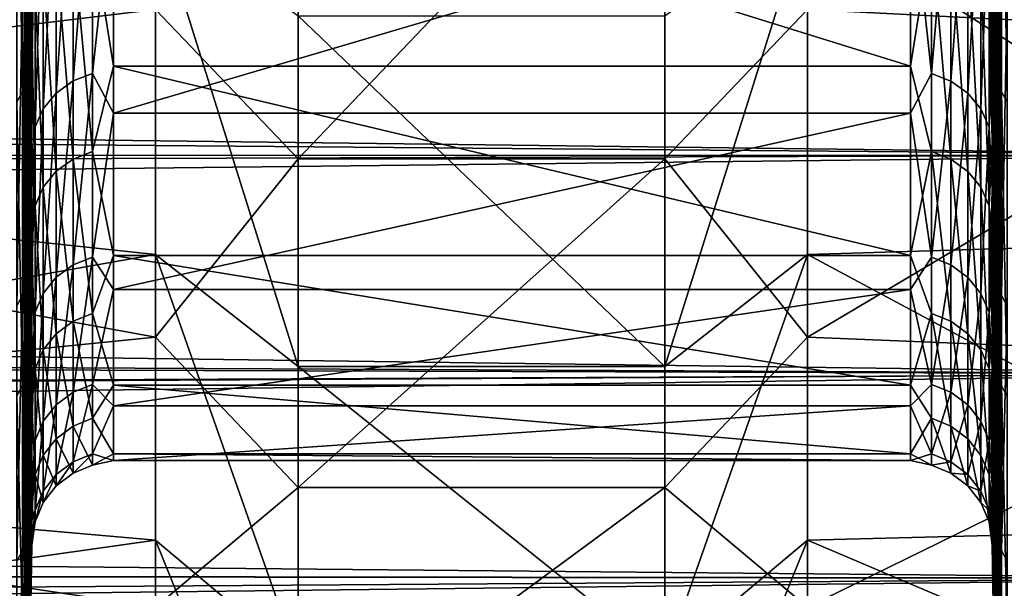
# Model space of a CAD drawing. Header units: metres. Extents: x -22 to 73, y -229 to 22.
# Tile 255 of 256: x 47.22 to 49.63, y -18.05 to -16.66. Entities that reach past the tile are written whole.
import ezdxf

# ---------------------------------------------------------------- set-up
doc = ezdxf.new("R2010")
doc.units = ezdxf.units.M
doc.layers.add('solid_509500_SW0001', color=7, linetype='CONTINUOUS')

msp = doc.modelspace()

# ---------------------------------------------------------------- linework, layer by layer
at = {"layer": 'solid_509500_SW0001'}
for points in [[(47.246571, -15.587991, 59.106647), (47.229023, -16.807516, 59.243515), (47.229023, -16.396526, 58.496181)], [(47.246571, -15.587991, 59.106647), (47.246571, -15.982084, 59.836044), (47.229023, -16.807516, 59.243515)], [(49.620975, -16.807516, 59.243515), (49.603432, -15.982084, 59.836044), (49.603432, -15.587991, 59.106647)], [(49.620975, -16.396526, 58.496181), (49.620975, -16.807516, 59.243515), (49.603432, -15.587991, 59.106647)], [(47.246571, -15.767302, 76.571426), (47.229023, -16.541323, 77.249504), (47.229023, -16.940725, 76.495911)], [(47.246571, -16.146336, 75.834091), (47.246571, -15.767302, 76.571426), (47.229023, -16.940725, 76.495911)], [(49.150002, -16.632385, 58.308445), (50.400002, -16.694946, 58.416615), (50.400002, -15.768677, 56.958652)], [(49.620975, -16.940725, 76.495911), (49.603432, -15.767302, 76.571426), (49.603432, -16.146336, 75.834091)], [(49.620975, -16.940725, 76.495911), (49.620975, -16.541323, 77.249504), (49.603432, -15.767302, 76.571426)], [(49.626297, -16.834549, 59.229431), (49.620975, -16.396526, 58.496181), (49.620975, -15.952327, 57.768093)], [(49.626297, -15.977984, 57.751637), (49.626297, -16.834549, 59.229431), (49.620975, -15.952327, 57.768093)], [(47.223732, -15.97791, 57.751682), (47.223732, -16.834471, 59.229473), (47.209358, -16.001001, 57.736874)], [(47.223732, -15.97791, 57.751682), (47.229023, -16.396526, 58.496181), (47.229023, -16.807516, 59.243515)], [(47.223732, -15.97791, 57.751682), (47.229023, -16.807516, 59.243515), (47.223732, -16.834471, 59.229473)], [(47.246571, -15.982084, 59.836044), (47.229023, -17.184467, 60.008583), (47.229023, -16.807516, 59.243515)], [(47.246571, -15.982084, 59.836044), (47.246571, -16.34207, 60.582863), (47.229023, -17.184467, 60.008583)], [(49.620975, -17.184467, 60.008583), (49.603432, -16.34207, 60.582863), (49.603432, -15.982084, 59.836044)], [(49.620975, -16.807516, 59.243515), (49.620975, -17.184467, 60.008583), (49.603432, -15.982084, 59.836044)], [(49.640697, -16.858868, 59.216763), (49.626297, -16.834549, 59.229431), (49.626297, -15.977984, 57.751637)], [(49.640697, -16.858868, 59.216763), (49.626297, -15.977984, 57.751637), (49.640697, -16.001064, 57.736832)], [(47.223732, -16.834471, 59.229473), (47.209358, -16.858801, 59.216797), (47.209358, -16.001001, 57.736874)], [(44.900002, -16.06554, 57.395241), (44.900002, -16.951466, 58.878033), (47.549999, -16.632385, 58.308445)], [(44.900002, -16.951466, 77.121964), (44.900002, -16.06554, 78.604759), (47.549999, -16.392735, 78.091621)], [(47.900002, -16.05538, 56.7579), (47.549999, -16.632385, 58.308445), (47.900002, -16.998491, 58.242374)], [(47.900002, -16.998491, 58.242374), (48.799999, -16.998491, 58.242374), (48.799999, -16.05538, 56.7579)], [(47.900002, -16.05538, 56.7579), (47.900002, -16.998491, 58.242374), (48.799999, -16.05538, 56.7579)], [(48.799999, -16.998491, 58.242374), (49.150002, -16.632385, 58.308445), (48.799999, -16.05538, 56.7579)], [(47.246571, -16.146336, 75.834091), (47.229023, -16.940725, 76.495911), (47.229023, -17.305817, 75.725113)], [(47.246571, -16.490913, 75.08004), (47.246571, -16.146336, 75.834091), (47.229023, -17.305817, 75.725113)], [(47.395538, -16.447008, 61.307228), (47.446541, -16.16313, 60.664078), (47.446541, -16.771053, 62.186718)], [(49.403461, -16.771053, 62.186718), (47.446541, -16.771053, 62.186718), (47.446541, -16.16313, 60.664078)], [(49.403461, -16.16313, 60.664078), (49.403461, -16.771053, 62.186718), (47.446541, -16.16313, 60.664078)], [(49.454662, -16.447058, 61.307209), (49.403461, -16.771053, 62.186718), (49.403461, -16.16313, 60.664078)], [(49.620975, -17.305817, 75.725113), (49.603432, -16.146336, 75.834091), (49.603432, -16.490913, 75.08004)], [(49.620975, -17.305817, 75.725113), (49.620975, -16.940725, 76.495911), (49.603432, -16.146336, 75.834091)], [(47.347683, -16.807671, 73.787346), (47.395538, -16.789207, 73.780991), (47.395538, -16.203415, 75.262688)], [(47.347683, -16.221233, 75.270676), (47.347683, -16.807671, 73.787346), (47.395538, -16.203415, 75.262688)], [(47.395538, -16.203415, 75.262688), (47.395538, -16.789207, 73.780991), (47.446541, -16.310341, 75.002518)], [(49.454662, -16.203463, 75.262711), (49.403461, -16.310341, 75.002518), (49.454662, -16.789257, 73.781006)], [(49.454662, -16.203463, 75.262711), (49.454662, -16.789257, 73.781006), (49.502495, -16.221327, 75.270714)], [(47.306431, -16.837112, 73.797485), (47.347683, -16.807671, 73.787346), (47.347683, -16.221233, 75.270676)], [(47.306431, -16.249647, 75.283409), (47.306431, -16.837112, 73.797485), (47.347683, -16.221233, 75.270676)], [(49.454662, -16.789257, 73.781006), (49.502495, -16.807766, 73.787376), (49.502495, -16.221327, 75.270714)], [(49.502495, -16.221327, 75.270714), (49.502495, -16.807766, 73.787376), (49.543716, -16.249781, 75.28347)], [(47.274536, -16.875565, 73.810722), (47.306431, -16.837112, 73.797485), (47.306431, -16.249647, 75.283409)], [(47.274536, -16.28676, 75.300041), (47.274536, -16.875565, 73.810722), (47.306431, -16.249647, 75.283409)], [(49.502495, -16.807766, 73.787376), (49.543716, -16.837248, 73.797531), (49.543716, -16.249781, 75.28347)], [(49.543716, -16.249781, 75.28347), (49.543716, -16.837248, 73.797531), (49.575569, -16.286922, 75.300117)], [(47.254128, -16.920464, 73.82618), (47.274536, -16.875565, 73.810722), (47.274536, -16.28676, 75.300041)], [(47.254128, -16.330091, 75.319466), (47.254128, -16.920464, 73.82618), (47.274536, -16.28676, 75.300041)], [(49.543716, -16.837248, 73.797531), (49.575569, -16.875734, 73.810783), (49.575569, -16.286922, 75.300117)], [(49.575569, -16.286922, 75.300117), (49.575569, -16.875734, 73.810783), (49.595928, -16.330273, 75.31955)], [(50.400002, -16.418461, 54.906715), (17.447298, -16.714331, 55.286575), (17.862402, -16.306551, 54.767601)], [(47.395538, -16.789207, 73.780991), (47.446541, -16.886875, 73.46772), (47.446541, -16.310341, 75.002518)], [(49.403461, -16.310341, 75.002518), (47.446541, -16.310341, 75.002518), (47.446541, -16.886875, 73.46772)], [(49.403461, -16.886875, 73.46772), (49.403461, -16.310341, 75.002518), (47.446541, -16.886875, 73.46772)], [(49.454662, -16.789257, 73.781006), (49.403461, -16.310341, 75.002518), (49.403461, -16.886875, 73.46772)], [(47.254128, -16.330091, 75.319466), (47.246571, -16.490913, 75.08004), (47.246571, -16.800297, 74.310883)], [(47.254128, -16.330091, 75.319466), (47.246571, -16.800297, 74.310883), (47.254128, -16.920464, 73.82618)], [(49.575569, -16.875734, 73.810783), (49.595928, -16.920652, 73.826248), (49.595928, -16.330273, 75.31955)], [(49.595928, -16.330273, 75.31955), (49.595928, -16.920652, 73.826248), (49.603432, -16.490913, 75.08004)], [(47.246571, -16.34207, 60.582863), (47.229023, -17.526613, 60.789837), (47.229023, -17.184467, 60.008583)], [(47.246571, -16.34207, 60.582863), (47.246571, -16.667183, 61.345509), (47.229023, -17.526613, 60.789837)], [(47.254128, -16.57559, 61.254906), (47.246571, -16.667183, 61.345509), (47.246571, -16.34207, 60.582863)], [(49.150002, -16.392735, 78.091621), (50.400002, -16.350307, 78.16021), (50.400002, -17.19524, 76.653687)], [(49.595928, -16.575773, 61.254829), (49.603432, -16.34207, 60.582863), (49.603432, -16.667183, 61.345509)], [(49.620975, -17.526613, 60.789837), (49.603432, -16.667183, 61.345509), (49.603432, -16.34207, 60.582863)], [(49.620975, -17.184467, 60.008583), (49.620975, -17.526613, 60.789837), (49.603432, -16.34207, 60.582863)], [(44.900002, -16.951466, 77.121964), (47.549999, -16.392735, 78.091621), (47.549999, -17.23333, 76.577583)], [(47.900002, -17.507881, 76.81102), (47.549999, -17.23333, 76.577583), (47.549999, -16.392735, 78.091621)], [(47.900002, -17.507881, 76.81102), (47.549999, -16.392735, 78.091621), (47.900002, -16.647587, 78.34494)], [(48.799999, -17.507881, 76.81102), (49.150002, -16.392735, 78.091621), (49.150002, -17.23333, 76.577583)], [(48.799999, -17.507881, 76.81102), (48.799999, -16.647587, 78.34494), (49.150002, -16.392735, 78.091621)], [(49.150002, -17.23333, 76.577583), (49.150002, -16.392735, 78.091621), (50.400002, -17.19524, 76.653687)], [(49.626297, -16.834549, 59.229431), (49.620975, -16.807516, 59.243515), (49.620975, -16.396526, 58.496181)], [(50.400002, -16.418461, 54.906715), (50.400002, -16.989357, 55.656509), (17.447298, -16.714331, 55.286575)], [(50.400002, -16.989357, 80.343491), (50.400002, -16.418461, 81.093285), (17.583817, -16.586189, 80.88015)], [(47.347683, -16.465096, 61.299866), (47.395538, -16.447008, 61.307228), (47.395538, -16.980732, 62.808468)], [(47.395538, -16.980732, 62.808468), (47.395538, -16.447008, 61.307228), (47.446541, -16.771053, 62.186718)], [(49.454662, -16.980783, 62.808453), (49.403461, -16.771053, 62.186718), (49.454662, -16.447058, 61.307209)], [(49.454662, -16.447058, 61.307209), (49.502495, -16.465189, 61.299828), (49.502495, -16.999504, 62.802731)], [(49.454662, -16.980783, 62.808453), (49.454662, -16.447058, 61.307209), (49.502495, -16.999504, 62.802731)], [(47.306431, -16.493937, 61.288132), (47.347683, -16.465096, 61.299866), (47.347683, -16.999407, 62.802761)], [(47.347683, -16.999407, 62.802761), (47.347683, -16.465096, 61.299866), (47.395538, -16.980732, 62.808468)], [(49.502495, -16.465189, 61.299828), (49.543716, -16.49407, 61.288074), (49.543716, -17.029324, 62.793613)], [(49.502495, -16.999504, 62.802731), (49.502495, -16.465189, 61.299828), (49.543716, -17.029324, 62.793613)], [(47.246571, -16.490913, 75.08004), (47.229023, -17.305817, 75.725113), (47.229023, -17.63586, 74.938667)], [(47.246571, -16.800297, 74.310883), (47.246571, -16.490913, 75.08004), (47.229023, -17.63586, 74.938667)], [(47.274536, -16.531607, 61.2728), (47.306431, -16.493937, 61.288132), (47.306431, -17.029184, 62.793655)], [(47.306431, -17.029184, 62.793655), (47.306431, -16.493937, 61.288132), (47.347683, -16.999407, 62.802761)], [(49.543716, -16.49407, 61.288074), (49.575569, -16.531771, 61.272736), (49.575569, -17.068247, 62.781712)], [(49.543716, -17.029324, 62.793613), (49.543716, -16.49407, 61.288074), (49.575569, -17.068247, 62.781712)], [(49.595928, -16.920652, 73.826248), (49.603432, -16.800297, 74.310883), (49.603432, -16.490913, 75.08004)], [(49.620975, -17.63586, 74.938667), (49.603432, -16.490913, 75.08004), (49.603432, -16.800297, 74.310883)], [(49.620975, -17.63586, 74.938667), (49.620975, -17.305817, 75.725113), (49.603432, -16.490913, 75.08004)], [(47.254128, -16.57559, 61.254906), (47.274536, -16.531607, 61.2728), (47.274536, -17.068077, 62.781765)], [(47.274536, -17.068077, 62.781765), (47.274536, -16.531607, 61.2728), (47.306431, -17.029184, 62.793655)], [(49.575569, -16.531771, 61.272736), (49.595928, -16.575773, 61.254829), (49.595928, -17.113678, 62.767822)], [(49.575569, -17.068247, 62.781712), (49.575569, -16.531771, 61.272736), (49.595928, -17.113678, 62.767822)], [(47.223732, -17.33357, 75.737495), (47.229023, -16.940725, 76.495911), (47.229023, -16.541323, 77.249504)], [(47.223732, -17.33357, 75.737495), (47.229023, -16.541323, 77.249504), (47.223732, -16.567852, 77.264336)], [(49.626297, -16.567928, 77.264374), (49.620975, -16.541323, 77.249504), (49.620975, -16.940725, 76.495911)], [(47.223732, -16.567852, 77.264336), (47.209358, -16.591797, 77.277725), (47.209358, -17.358624, 75.74868)], [(47.223732, -17.33357, 75.737495), (47.223732, -16.567852, 77.264336), (47.209358, -17.358624, 75.74868)], [(47.254128, -17.113487, 62.767883), (47.246571, -16.667183, 61.345509), (47.254128, -16.57559, 61.254906)], [(47.254128, -17.113487, 62.767883), (47.254128, -16.57559, 61.254906), (47.274536, -17.068077, 62.781765)], [(49.595928, -16.575773, 61.254829), (49.603432, -16.667183, 61.345509), (49.603432, -16.956726, 62.122356)], [(49.595928, -17.113678, 62.767822), (49.595928, -16.575773, 61.254829), (49.603432, -16.956726, 62.122356)], [(49.626297, -16.567928, 77.264374), (49.620975, -16.940725, 76.495911), (49.620975, -17.305817, 75.725113)], [(49.626297, -17.333652, 75.737534), (49.626297, -16.567928, 77.264374), (49.620975, -17.305817, 75.725113)], [(49.640697, -16.591862, 77.277763), (49.626297, -16.567928, 77.264374), (49.626297, -17.333652, 75.737534)], [(50.400002, -16.989357, 80.343491), (17.583817, -16.586189, 80.88015), (17.153059, -16.997412, 80.332397)], [(49.640697, -16.591862, 77.277763), (49.626297, -17.333652, 75.737534), (49.640697, -17.35869, 75.748711)], [(44.900002, -16.951466, 58.878033), (47.549999, -17.435446, 59.841095), (47.549999, -16.632385, 58.308445)], [(47.900002, -16.998491, 58.242374), (47.549999, -16.632385, 58.308445), (47.549999, -17.435446, 59.841095)], [(47.900002, -16.647587, 78.34494), (48.799999, -16.647587, 78.34494), (48.799999, -17.507881, 76.81102)], [(47.900002, -17.507881, 76.81102), (47.900002, -16.647587, 78.34494), (48.799999, -17.507881, 76.81102)], [(48.799999, -16.998491, 58.242374), (49.150002, -17.435446, 59.841095), (49.150002, -16.632385, 58.308445)], [(49.150002, -16.632385, 58.308445), (49.150002, -17.435446, 59.841095), (50.400002, -16.694946, 58.416615)], [(47.246571, -16.667183, 61.345509), (47.229023, -17.833265, 61.585693), (47.229023, -17.526613, 60.789837)], [(47.246571, -16.667183, 61.345509), (47.246571, -16.956726, 62.122356), (47.229023, -17.833265, 61.585693)], [(47.254128, -17.113487, 62.767883), (47.246571, -16.956726, 62.122356), (47.246571, -16.667183, 61.345509)], [(49.620975, -17.833265, 61.585693), (49.603432, -16.956726, 62.122356), (49.603432, -16.667183, 61.345509)], [(49.620975, -17.526613, 60.789837), (49.620975, -17.833265, 61.585693), (49.603432, -16.667183, 61.345509)], [(49.150002, -17.435446, 59.841095), (50.400002, -17.486794, 59.951736), (50.400002, -16.694946, 58.416615)], [(50.400002, -16.989357, 55.656509), (17.05331, -17.086882, 55.791866), (17.447298, -16.714331, 55.286575)], [(47.395538, -16.980732, 62.808468), (47.446541, -16.771053, 62.186718), (47.446541, -17.235893, 63.758953)], [(49.403461, -17.235893, 63.758953), (47.446541, -17.235893, 63.758953), (47.446541, -16.771053, 62.186718)], [(49.403461, -16.771053, 62.186718), (49.403461, -17.235893, 63.758953), (47.446541, -16.771053, 62.186718)], [(49.454662, -16.980783, 62.808453), (49.403461, -17.235893, 63.758953), (49.403461, -16.771053, 62.186718)], [(47.347683, -17.258781, 72.257416), (47.395538, -17.239822, 72.252739), (47.395538, -16.789207, 73.780991)], [(47.347683, -16.807671, 73.787346), (47.347683, -17.258781, 72.257416), (47.395538, -16.789207, 73.780991)], [(47.395538, -16.789207, 73.780991), (47.395538, -17.239822, 72.252739), (47.446541, -16.886875, 73.46772)], [(49.454662, -16.789257, 73.781006), (49.403461, -16.886875, 73.46772), (49.454662, -17.239874, 72.252754)], [(49.454662, -16.789257, 73.781006), (49.454662, -17.239874, 72.252754), (49.502495, -16.807766, 73.787376)], [(47.223732, -16.834471, 59.229473), (47.229023, -16.807516, 59.243515), (47.229023, -17.184467, 60.008583)], [(47.246571, -16.800297, 74.310883), (47.229023, -17.63586, 74.938667), (47.229023, -17.930185, 74.138168)], [(47.246571, -17.07383, 73.528252), (47.246571, -16.800297, 74.310883), (47.229023, -17.930185, 74.138168)], [(47.254128, -16.920464, 73.82618), (47.246571, -16.800297, 74.310883), (47.246571, -17.07383, 73.528252)], [(47.306431, -17.289013, 72.264877), (47.347683, -17.258781, 72.257416), (47.347683, -16.807671, 73.787346)], [(47.306431, -16.837112, 73.797485), (47.306431, -17.289013, 72.264877), (47.347683, -16.807671, 73.787346)], [(49.454662, -17.239874, 72.252754), (49.502495, -17.258881, 72.257446), (49.502495, -16.807766, 73.787376)], [(49.502495, -16.807766, 73.787376), (49.502495, -17.258881, 72.257446), (49.543716, -16.837248, 73.797531)], [(49.595928, -16.920652, 73.826248), (49.603432, -17.07383, 73.528252), (49.603432, -16.800297, 74.310883)], [(49.620975, -17.930185, 74.138168), (49.603432, -16.800297, 74.310883), (49.603432, -17.07383, 73.528252)], [(49.620975, -17.930185, 74.138168), (49.620975, -17.63586, 74.938667), (49.603432, -16.800297, 74.310883)], [(49.626297, -17.554804, 60.77824), (49.620975, -17.184467, 60.008583), (49.620975, -16.807516, 59.243515)], [(49.626297, -16.834549, 59.229431), (49.626297, -17.554804, 60.77824), (49.620975, -16.807516, 59.243515)], [(47.223732, -16.834471, 59.229473), (47.223732, -17.554722, 60.778275), (47.209358, -16.858801, 59.216797)], [(47.223732, -16.834471, 59.229473), (47.229023, -17.184467, 60.008583), (47.229023, -17.526613, 60.789837)], [(47.223732, -16.834471, 59.229473), (47.229023, -17.526613, 60.789837), (47.223732, -17.554722, 60.778275)], [(47.274536, -17.328499, 72.27462), (47.306431, -17.289013, 72.264877), (47.306431, -16.837112, 73.797485)], [(47.274536, -16.875565, 73.810722), (47.274536, -17.328499, 72.27462), (47.306431, -16.837112, 73.797485)], [(49.502495, -17.258881, 72.257446), (49.543716, -17.289154, 72.264908), (49.543716, -16.837248, 73.797531)], [(49.543716, -16.837248, 73.797531), (49.543716, -17.289154, 72.264908), (49.575569, -16.875734, 73.810783)], [(49.640697, -17.580162, 60.767807), (49.626297, -17.554804, 60.77824), (49.626297, -16.834549, 59.229431)], [(49.640697, -17.580162, 60.767807), (49.626297, -16.834549, 59.229431), (49.640697, -16.858868, 59.216763)], [(47.223732, -17.554722, 60.778275), (47.209358, -17.580093, 60.767838), (47.209358, -16.858801, 59.216797)], [(47.254128, -17.374601, 72.285988), (47.274536, -17.328499, 72.27462), (47.274536, -16.875565, 73.810722)], [(47.254128, -16.920464, 73.82618), (47.254128, -17.374601, 72.285988), (47.274536, -16.875565, 73.810722)], [(47.395538, -17.239822, 72.252739), (47.446541, -17.319336, 71.886269), (47.446541, -16.886875, 73.46772)], [(49.403461, -16.886875, 73.46772), (47.446541, -16.886875, 73.46772), (47.446541, -17.319336, 71.886269)], [(49.403461, -17.319336, 71.886269), (49.403461, -16.886875, 73.46772), (47.446541, -17.319336, 71.886269)], [(49.454662, -17.239874, 72.252754), (49.403461, -16.886875, 73.46772), (49.403461, -17.319336, 71.886269)], [(49.543716, -17.289154, 72.264908), (49.575569, -17.328672, 72.274658), (49.575569, -16.875734, 73.810783)], [(49.575569, -16.875734, 73.810783), (49.575569, -17.328672, 72.274658), (49.595928, -16.920652, 73.826248)], [(47.223732, -17.33357, 75.737495), (47.229023, -17.305817, 75.725113), (47.229023, -16.940725, 76.495911)], [(47.254128, -16.920464, 73.82618), (47.246571, -17.07383, 73.528252), (47.246571, -17.310925, 72.733826)], [(47.254128, -16.920464, 73.82618), (47.246571, -17.310925, 72.733826), (47.254128, -17.374601, 72.285988)], [(49.575569, -17.328672, 72.274658), (49.595928, -17.374796, 72.286034), (49.595928, -16.920652, 73.826248)], [(49.595928, -16.920652, 73.826248), (49.595928, -17.374796, 72.286034), (49.603432, -17.07383, 73.528252)], [(44.900002, -16.951466, 58.878033), (44.900002, -17.700911, 60.434269), (47.549999, -17.435446, 59.841095)], [(44.900002, -17.700911, 75.565727), (44.900002, -16.951466, 77.121964), (47.549999, -17.23333, 76.577583)], [(47.246571, -16.956726, 62.122356), (47.229023, -18.103798, 62.394543), (47.229023, -17.833265, 61.585693)], [(47.246571, -16.956726, 62.122356), (47.246571, -17.210081, 62.911751), (47.229023, -18.103798, 62.394543)], [(47.254128, -17.113487, 62.767883), (47.246571, -17.210081, 62.911751), (47.246571, -16.956726, 62.122356)], [(49.595928, -17.113678, 62.767822), (49.603432, -16.956726, 62.122356), (49.603432, -17.210081, 62.911751)], [(49.620975, -18.103798, 62.394543), (49.603432, -17.210081, 62.911751), (49.603432, -16.956726, 62.122356)], [(49.620975, -17.833265, 61.585693), (49.620975, -18.103798, 62.394543), (49.603432, -16.956726, 62.122356)], [(50.400002, -16.989357, 80.343491), (17.153059, -16.997412, 80.332397), (16.755085, -17.362598, 79.812714)], [(50.400002, -17.526039, 79.56884), (50.400002, -16.989357, 80.343491), (16.755085, -17.362598, 79.812714)], [(50.400002, -16.989357, 55.656509), (50.400002, -17.526039, 56.431164), (17.05331, -17.086882, 55.791866)], [(47.347683, -16.999407, 62.802761), (47.395538, -16.980732, 62.808468), (47.395538, -17.377739, 64.351509)], [(47.395538, -17.377739, 64.351509), (47.395538, -16.980732, 62.808468), (47.446541, -17.235893, 63.758953)], [(49.454662, -17.37779, 64.351501), (49.403461, -17.235893, 63.758953), (49.454662, -16.980783, 62.808453)], [(49.454662, -16.980783, 62.808453), (49.502495, -16.999504, 62.802731), (49.502495, -17.39695, 64.347473)], [(49.454662, -17.37779, 64.351501), (49.454662, -16.980783, 62.808453), (49.502495, -17.39695, 64.347473)], [(47.306431, -17.029184, 62.793655), (47.347683, -16.999407, 62.802761), (47.347683, -17.396849, 64.347496)], [(47.347683, -17.396849, 64.347496), (47.347683, -16.999407, 62.802761), (47.395538, -17.377739, 64.351509)], [(47.900002, -16.998491, 58.242374), (47.549999, -17.435446, 59.841095), (47.900002, -17.804735, 59.805401)], [(47.900002, -17.804735, 59.805401), (48.799999, -17.804735, 59.805401), (48.799999, -16.998491, 58.242374)], [(47.900002, -16.998491, 58.242374), (47.900002, -17.804735, 59.805401), (48.799999, -16.998491, 58.242374)], [(48.799999, -16.998491, 58.242374), (48.799999, -17.804735, 59.805401), (49.150002, -17.435446, 59.841095)], [(49.502495, -16.999504, 62.802731), (49.543716, -17.029324, 62.793613), (49.543716, -17.427465, 64.341072)], [(49.502495, -17.39695, 64.347473), (49.502495, -16.999504, 62.802731), (49.543716, -17.427465, 64.341072)], [(47.274536, -17.068077, 62.781765), (47.306431, -17.029184, 62.793655), (47.306431, -17.427322, 64.341103)], [(47.306431, -17.427322, 64.341103), (47.306431, -17.029184, 62.793655), (47.347683, -17.396849, 64.347496)], [(49.543716, -17.029324, 62.793613), (49.575569, -17.068247, 62.781712), (49.575569, -17.467299, 64.332703)], [(49.543716, -17.427465, 64.341072), (49.543716, -17.029324, 62.793613), (49.575569, -17.467299, 64.332703)], [(50.400002, -17.526039, 56.431164), (16.690302, -17.418608, 56.270035), (17.05331, -17.086882, 55.791866)], [(47.246571, -17.07383, 73.528252), (47.229023, -17.930185, 74.138168), (47.229023, -18.188196, 73.325241)], [(47.246571, -17.310925, 72.733826), (47.246571, -17.07383, 73.528252), (47.229023, -18.188196, 73.325241)], [(47.254128, -17.113487, 62.767883), (47.274536, -17.068077, 62.781765), (47.274536, -17.467125, 64.332741)], [(47.274536, -17.467125, 64.332741), (47.274536, -17.068077, 62.781765), (47.306431, -17.427322, 64.341103)], [(49.575569, -17.068247, 62.781712), (49.595928, -17.113678, 62.767822), (49.595928, -17.513792, 64.322945)], [(49.575569, -17.467299, 64.332703), (49.575569, -17.068247, 62.781712), (49.595928, -17.513792, 64.322945)], [(49.595928, -17.374796, 72.286034), (49.603432, -17.310925, 72.733826), (49.603432, -17.07383, 73.528252)], [(49.620975, -18.188196, 73.325241), (49.603432, -17.07383, 73.528252), (49.603432, -17.310925, 72.733826)], [(49.620975, -18.188196, 73.325241), (49.620975, -17.930185, 74.138168), (49.603432, -17.07383, 73.528252)], [(47.254128, -17.513596, 64.322983), (47.246571, -17.210081, 62.911751), (47.254128, -17.113487, 62.767883)], [(47.254128, -17.513596, 64.322983), (47.254128, -17.113487, 62.767883), (47.274536, -17.467125, 64.332741)], [(49.595928, -17.113678, 62.767822), (49.603432, -17.210081, 62.911751), (49.603432, -17.426712, 63.712002)], [(49.595928, -17.513792, 64.322945), (49.595928, -17.113678, 62.767822), (49.603432, -17.426712, 63.712002)], [(49.626297, -17.554804, 60.77824), (49.620975, -17.526613, 60.789837), (49.620975, -17.184467, 60.008583)], [(49.150002, -17.23333, 76.577583), (50.400002, -17.19524, 76.653687), (50.400002, -17.901726, 75.077477)], [(47.246571, -17.210081, 62.911751), (47.229023, -18.337666, 63.214741), (47.229023, -18.103798, 62.394543)], [(47.246571, -17.210081, 62.911751), (47.246571, -17.426712, 63.712002), (47.229023, -18.337666, 63.214741)], [(47.254128, -17.513596, 64.322983), (47.246571, -17.426712, 63.712002), (47.246571, -17.210081, 62.911751)], [(49.620975, -18.337666, 63.214741), (49.603432, -17.426712, 63.712002), (49.603432, -17.210081, 62.911751)], [(49.620975, -18.103798, 62.394543), (49.620975, -18.337666, 63.214741), (49.603432, -17.210081, 62.911751)], [(44.900002, -17.700911, 75.565727), (47.549999, -17.23333, 76.577583), (47.549999, -17.933903, 74.995544)], [(47.347683, -17.570934, 70.693214), (47.395538, -17.551632, 70.690254), (47.395538, -17.239822, 72.252739)], [(47.347683, -17.258781, 72.257416), (47.347683, -17.570934, 70.693214), (47.395538, -17.239822, 72.252739)], [(47.395538, -17.377739, 64.351509), (47.446541, -17.235893, 63.758953), (47.446541, -17.553682, 65.367371)], [(47.395538, -17.239822, 72.252739), (47.395538, -17.551632, 70.690254), (47.446541, -17.319336, 71.886269)], [(49.403461, -17.553682, 65.367371), (47.446541, -17.553682, 65.367371), (47.446541, -17.235893, 63.758953)], [(49.403461, -17.235893, 63.758953), (49.403461, -17.553682, 65.367371), (47.446541, -17.235893, 63.758953)], [(47.900002, -18.227211, 75.206161), (47.549999, -17.933903, 74.995544), (47.549999, -17.23333, 76.577583)], [(47.900002, -18.227211, 75.206161), (47.549999, -17.23333, 76.577583), (47.900002, -17.507881, 76.81102)], [(48.799999, -18.227211, 75.206161), (49.150002, -17.23333, 76.577583), (49.150002, -17.933903, 74.995544)], [(48.799999, -18.227211, 75.206161), (48.799999, -17.507881, 76.81102), (49.150002, -17.23333, 76.577583)], [(49.150002, -17.933903, 74.995544), (49.150002, -17.23333, 76.577583), (50.400002, -17.901726, 75.077477)], [(49.454662, -17.37779, 64.351501), (49.403461, -17.553682, 65.367371), (49.403461, -17.235893, 63.758953)], [(49.454662, -17.239874, 72.252754), (49.403461, -17.319336, 71.886269), (49.454662, -17.551685, 70.690262)], [(49.454662, -17.239874, 72.252754), (49.454662, -17.551685, 70.690262), (49.502495, -17.258881, 72.257446)], [(47.306431, -17.601713, 70.697929), (47.347683, -17.570934, 70.693214), (47.347683, -17.258781, 72.257416)], [(47.306431, -17.289013, 72.264877), (47.306431, -17.601713, 70.697929), (47.347683, -17.258781, 72.257416)], [(49.454662, -17.551685, 70.690262), (49.502495, -17.571035, 70.69323), (49.502495, -17.258881, 72.257446)], [(49.502495, -17.258881, 72.257446), (49.502495, -17.571035, 70.69323), (49.543716, -17.289154, 72.264908)], [(47.274536, -17.641912, 70.704094), (47.306431, -17.601713, 70.697929), (47.306431, -17.289013, 72.264877)], [(47.274536, -17.328499, 72.27462), (47.274536, -17.641912, 70.704094), (47.306431, -17.289013, 72.264877)], [(49.502495, -17.571035, 70.69323), (49.543716, -17.601856, 70.697952), (49.543716, -17.289154, 72.264908)], [(49.543716, -17.289154, 72.264908), (49.543716, -17.601856, 70.697952), (49.575569, -17.328672, 72.274658)], [(47.223732, -17.958941, 74.14801), (47.229023, -17.63586, 74.938667), (47.229023, -17.305817, 75.725113)], [(47.223732, -17.958941, 74.14801), (47.229023, -17.305817, 75.725113), (47.223732, -17.33357, 75.737495)], [(47.246571, -17.310925, 72.733826), (47.229023, -18.188196, 73.325241), (47.229023, -18.40937, 72.501526)], [(47.246571, -17.511078, 71.929291), (47.246571, -17.310925, 72.733826), (47.229023, -18.40937, 72.501526)], [(47.254128, -17.374601, 72.285988), (47.246571, -17.310925, 72.733826), (47.246571, -17.511078, 71.929291)], [(47.254128, -17.68885, 70.711288), (47.274536, -17.641912, 70.704094), (47.274536, -17.328499, 72.27462)], [(47.254128, -17.374601, 72.285988), (47.254128, -17.68885, 70.711288), (47.274536, -17.328499, 72.27462)], [(47.395538, -17.551632, 70.690254), (47.446541, -17.604034, 70.271667), (47.446541, -17.319336, 71.886269)], [(49.403461, -17.319336, 71.886269), (47.446541, -17.319336, 71.886269), (47.446541, -17.604034, 70.271667)], [(49.403461, -17.604034, 70.271667), (49.403461, -17.319336, 71.886269), (47.446541, -17.604034, 70.271667)], [(49.454662, -17.551685, 70.690262), (49.403461, -17.319336, 71.886269), (49.403461, -17.604034, 70.271667)], [(49.543716, -17.601856, 70.697952), (49.575569, -17.64209, 70.704124), (49.575569, -17.328672, 72.274658)], [(49.575569, -17.328672, 72.274658), (49.575569, -17.64209, 70.704124), (49.595928, -17.374796, 72.286034)], [(49.595928, -17.374796, 72.286034), (49.603432, -17.511078, 71.929291), (49.603432, -17.310925, 72.733826)], [(49.620975, -18.40937, 72.501526), (49.603432, -17.310925, 72.733826), (49.603432, -17.511078, 71.929291)], [(49.620975, -18.40937, 72.501526), (49.620975, -18.188196, 73.325241), (49.603432, -17.310925, 72.733826)], [(49.626297, -17.333652, 75.737534), (49.620975, -17.305817, 75.725113), (49.620975, -17.63586, 74.938667)], [(47.223732, -17.33357, 75.737495), (47.209358, -17.358624, 75.74868), (47.209358, -17.984896, 74.156898)], [(47.223732, -17.958941, 74.14801), (47.223732, -17.33357, 75.737495), (47.209358, -17.984896, 74.156898)], [(49.626297, -17.333652, 75.737534), (49.620975, -17.63586, 74.938667), (49.620975, -17.930185, 74.138168)], [(49.626297, -17.959023, 74.148041), (49.626297, -17.333652, 75.737534), (49.620975, -17.930185, 74.138168)], [(49.640697, -17.35869, 75.748711), (49.626297, -17.333652, 75.737534), (49.626297, -17.959023, 74.148041)], [(50.400002, -17.526039, 79.56884), (16.755085, -17.362598, 79.812714), (16.386244, -17.689613, 79.317139)], [(47.254128, -17.374601, 72.285988), (47.246571, -17.511078, 71.929291), (47.246571, -17.673862, 71.116379)], [(47.254128, -17.374601, 72.285988), (47.246571, -17.673862, 71.116379), (47.254128, -17.68885, 70.711288)], [(47.347683, -17.396849, 64.347496), (47.395538, -17.377739, 64.351509), (47.395538, -17.634829, 65.923927)], [(47.395538, -17.634829, 65.923927), (47.395538, -17.377739, 64.351509), (47.446541, -17.553682, 65.367371)], [(49.454662, -17.634882, 65.92392), (49.403461, -17.553682, 65.367371), (49.454662, -17.37779, 64.351501)], [(49.454662, -17.37779, 64.351501), (49.502495, -17.39695, 64.347473), (49.502495, -17.654324, 65.921631)], [(49.454662, -17.634882, 65.92392), (49.454662, -17.37779, 64.351501), (49.502495, -17.654324, 65.921631)], [(49.575569, -17.64209, 70.704124), (49.595928, -17.689047, 70.711319), (49.595928, -17.374796, 72.286034)], [(49.595928, -17.374796, 72.286034), (49.595928, -17.689047, 70.711319), (49.603432, -17.511078, 71.929291)], [(49.640697, -17.35869, 75.748711), (49.626297, -17.959023, 74.148041), (49.640697, -17.984966, 74.156921)], [(47.306431, -17.427322, 64.341103), (47.347683, -17.396849, 64.347496), (47.347683, -17.654222, 65.921646)], [(47.347683, -17.654222, 65.921646), (47.347683, -17.396849, 64.347496), (47.395538, -17.634829, 65.923927)], [(49.502495, -17.39695, 64.347473), (49.543716, -17.427465, 64.341072), (49.543716, -17.685291, 65.917984)], [(49.502495, -17.654324, 65.921631), (49.502495, -17.39695, 64.347473), (49.543716, -17.685291, 65.917984)], [(50.400002, -17.526039, 56.431164), (16.358793, -17.712473, 56.718674), (16.690302, -17.418608, 56.270035)], [(44.900002, -17.700911, 60.434269), (47.549999, -18.09811, 61.440968), (47.549999, -17.435446, 59.841095)], [(47.246571, -17.426712, 63.712002), (47.229023, -18.534393, 64.044632), (47.229023, -18.337666, 63.214741)], [(47.246571, -17.426712, 63.712002), (47.246571, -17.606152, 64.5214), (47.229023, -18.534393, 64.044632)], [(47.254128, -17.513596, 64.322983), (47.246571, -17.606152, 64.5214), (47.246571, -17.426712, 63.712002)], [(47.274536, -17.467125, 64.332741), (47.306431, -17.427322, 64.341103), (47.306431, -17.685146, 65.917999)], [(47.306431, -17.685146, 65.917999), (47.306431, -17.427322, 64.341103), (47.347683, -17.654222, 65.921646)], [(47.900002, -17.804735, 59.805401), (47.549999, -17.435446, 59.841095), (47.549999, -18.09811, 61.440968)], [(48.799999, -17.804735, 59.805401), (49.150002, -18.09811, 61.440968), (49.150002, -17.435446, 59.841095)], [(49.150002, -17.435446, 59.841095), (49.150002, -18.09811, 61.440968), (50.400002, -17.486794, 59.951736)], [(49.543716, -17.427465, 64.341072), (49.575569, -17.467299, 64.332703), (49.575569, -17.725714, 65.913223)], [(49.543716, -17.685291, 65.917984), (49.543716, -17.427465, 64.341072), (49.575569, -17.725714, 65.913223)], [(49.595928, -17.513792, 64.322945), (49.603432, -17.426712, 63.712002), (49.603432, -17.606152, 64.5214)], [(49.620975, -18.534393, 64.044632), (49.603432, -17.606152, 64.5214), (49.603432, -17.426712, 63.712002)], [(49.620975, -18.337666, 63.214741), (49.620975, -18.534393, 64.044632), (49.603432, -17.426712, 63.712002)], [(47.254128, -17.513596, 64.322983), (47.274536, -17.467125, 64.332741), (47.274536, -17.725538, 65.913246)], [(47.274536, -17.725538, 65.913246), (47.274536, -17.467125, 64.332741), (47.306431, -17.685146, 65.917999)], [(49.575569, -17.467299, 64.332703), (49.595928, -17.513792, 64.322945), (49.595928, -17.772894, 65.907669)], [(49.575569, -17.725714, 65.913223), (49.575569, -17.467299, 64.332703), (49.595928, -17.772894, 65.907669)], [(49.150002, -18.09811, 61.440968), (50.400002, -18.13784, 61.551647), (50.400002, -17.486794, 59.951736)], [(47.246571, -17.511078, 71.929291), (47.229023, -18.40937, 72.501526), (47.229023, -18.59326, 71.668694)], [(47.246571, -17.673862, 71.116379), (47.246571, -17.511078, 71.929291), (47.229023, -18.59326, 71.668694)], [(47.254128, -17.772697, 65.907692), (47.246571, -17.606152, 64.5214), (47.254128, -17.513596, 64.322983)], [(47.254128, -17.772697, 65.907692), (47.254128, -17.513596, 64.322983), (47.274536, -17.725538, 65.913246)], [(47.900002, -17.507881, 76.81102), (48.799999, -17.507881, 76.81102), (48.799999, -18.227211, 75.206161)], [(47.900002, -18.227211, 75.206161), (47.900002, -17.507881, 76.81102), (48.799999, -18.227211, 75.206161)], [(49.595928, -17.689047, 70.711319), (49.603432, -17.673862, 71.116379), (49.603432, -17.511078, 71.929291)], [(49.595928, -17.513792, 64.322945), (49.603432, -17.606152, 64.5214), (49.603432, -17.748018, 65.338226)], [(49.595928, -17.772894, 65.907669), (49.595928, -17.513792, 64.322945), (49.603432, -17.748018, 65.338226)], [(49.620975, -18.59326, 71.668694), (49.603432, -17.511078, 71.929291), (49.603432, -17.673862, 71.116379)], [(49.620975, -18.59326, 71.668694), (49.620975, -18.40937, 72.501526), (49.603432, -17.511078, 71.929291)], [(50.400002, -17.526039, 79.56884), (16.386244, -17.689613, 79.317139), (16.042179, -17.985701, 78.840416)], [(50.400002, -18.027424, 78.770882), (50.400002, -17.526039, 79.56884), (16.042179, -17.985701, 78.840416)], [(50.400002, -17.526039, 56.431164), (50.400002, -18.027424, 57.229115), (16.358793, -17.712473, 56.718674)], [(47.223732, -17.554722, 60.778275), (47.229023, -17.526613, 60.789837), (47.229023, -17.833265, 61.585693)], [(49.626297, -18.132915, 62.385525), (49.620975, -17.833265, 61.585693), (49.620975, -17.526613, 60.789837)], [(49.626297, -17.554804, 60.77824), (49.626297, -18.132915, 62.385525), (49.620975, -17.526613, 60.789837)], [(47.223732, -17.554722, 60.778275), (47.223732, -18.132832, 62.385551), (47.209358, -17.580093, 60.767838)], [(47.223732, -17.554722, 60.778275), (47.229023, -17.833265, 61.585693), (47.229023, -18.103798, 62.394543)], [(47.223732, -17.554722, 60.778275), (47.229023, -18.103798, 62.394543), (47.223732, -18.132832, 62.385551)], [(47.306431, -17.772694, 69.109268), (47.347683, -17.741617, 69.107323), (47.347683, -17.570934, 70.693214)], [(47.306431, -17.601713, 70.697929), (47.306431, -17.772694, 69.109268), (47.347683, -17.570934, 70.693214)], [(47.347683, -17.741617, 69.107323), (47.395538, -17.722128, 69.10611), (47.395538, -17.551632, 70.690254)], [(47.347683, -17.570934, 70.693214), (47.347683, -17.741617, 69.107323), (47.395538, -17.551632, 70.690254)], [(47.395538, -17.551632, 70.690254), (47.395538, -17.722128, 69.10611), (47.446541, -17.604034, 70.271667)], [(47.395538, -17.634829, 65.923927), (47.446541, -17.553682, 65.367371), (47.446541, -17.72171, 66.998253)], [(49.403461, -17.72171, 66.998253), (47.446541, -17.72171, 66.998253), (47.446541, -17.553682, 65.367371)], [(49.403461, -17.553682, 65.367371), (49.403461, -17.72171, 66.998253), (47.446541, -17.553682, 65.367371)], [(49.454662, -17.551685, 70.690262), (49.403461, -17.604034, 70.271667), (49.454662, -17.722179, 69.10611)], [(49.454662, -17.634882, 65.92392), (49.403461, -17.72171, 66.998253), (49.403461, -17.553682, 65.367371)], [(49.454662, -17.551685, 70.690262), (49.454662, -17.722179, 69.10611), (49.502495, -17.571035, 70.69323)], [(49.454662, -17.722179, 69.10611), (49.502495, -17.741718, 69.10733), (49.502495, -17.571035, 70.69323)], [(49.502495, -17.571035, 70.69323), (49.502495, -17.741718, 69.10733), (49.543716, -17.601856, 70.697952)], [(49.640697, -18.159109, 62.377415), (49.626297, -18.132915, 62.385525), (49.626297, -17.554804, 60.77824)], [(49.640697, -18.159109, 62.377415), (49.626297, -17.554804, 60.77824), (49.640697, -17.580162, 60.767807)], [(47.223732, -18.132832, 62.385551), (47.209358, -18.159037, 62.377438), (47.209358, -17.580093, 60.767838)], [(47.246571, -17.606152, 64.5214), (47.229023, -18.693584, 64.882538), (47.229023, -18.534393, 64.044632)], [(47.246571, -17.606152, 64.5214), (47.246571, -17.748018, 65.338226), (47.229023, -18.693584, 64.882538)], [(47.254128, -17.772697, 65.907692), (47.246571, -17.748018, 65.338226), (47.246571, -17.606152, 64.5214)], [(47.274536, -17.813284, 69.111801), (47.306431, -17.772694, 69.109268), (47.306431, -17.601713, 70.697929)], [(47.274536, -17.641912, 70.704094), (47.274536, -17.813284, 69.111801), (47.306431, -17.601713, 70.697929)], [(47.395538, -17.722128, 69.10611), (47.446541, -17.738543, 68.63768), (47.446541, -17.604034, 70.271667)], [(49.403461, -17.604034, 70.271667), (47.446541, -17.604034, 70.271667), (47.446541, -17.738543, 68.63768)], [(49.403461, -17.738543, 68.63768), (49.403461, -17.604034, 70.271667), (47.446541, -17.738543, 68.63768)], [(49.454662, -17.722179, 69.10611), (49.403461, -17.604034, 70.271667), (49.403461, -17.738543, 68.63768)], [(49.502495, -17.741718, 69.10733), (49.543716, -17.772839, 69.109276), (49.543716, -17.601856, 70.697952)], [(49.543716, -17.601856, 70.697952), (49.543716, -17.772839, 69.109276), (49.575569, -17.64209, 70.704124)], [(49.620975, -18.693584, 64.882538), (49.603432, -17.748018, 65.338226), (49.603432, -17.606152, 64.5214)], [(49.620975, -18.534393, 64.044632), (49.620975, -18.693584, 64.882538), (49.603432, -17.606152, 64.5214)], [(47.223732, -17.958941, 74.14801), (47.229023, -17.930185, 74.138168), (47.229023, -17.63586, 74.938667)], [(47.254128, -17.860678, 69.114754), (47.274536, -17.813284, 69.111801), (47.274536, -17.641912, 70.704094)], [(47.254128, -17.68885, 70.711288), (47.254128, -17.860678, 69.114754), (47.274536, -17.641912, 70.704094)], [(47.347683, -17.654222, 65.921646), (47.395538, -17.634829, 65.923927), (47.395538, -17.749933, 67.513054)], [(47.395538, -17.749933, 67.513054), (47.395538, -17.634829, 65.923927), (47.446541, -17.72171, 66.998253)], [(49.454662, -17.749987, 67.513054), (49.403461, -17.72171, 66.998253), (49.454662, -17.634882, 65.92392)], [(49.454662, -17.634882, 65.92392), (49.502495, -17.654324, 65.921631), (49.502495, -17.769556, 67.51252)], [(49.454662, -17.749987, 67.513054), (49.454662, -17.634882, 65.92392), (49.502495, -17.769556, 67.51252)], [(49.543716, -17.772839, 69.109276), (49.575569, -17.813463, 69.111809), (49.575569, -17.64209, 70.704124)], [(49.575569, -17.64209, 70.704124), (49.575569, -17.813463, 69.111809), (49.595928, -17.689047, 70.711319)], [(47.306431, -17.685146, 65.917999), (47.347683, -17.654222, 65.921646), (47.347683, -17.769453, 67.51252)], [(47.347683, -17.769453, 67.51252), (47.347683, -17.654222, 65.921646), (47.395538, -17.749933, 67.513054)], [(49.502495, -17.654324, 65.921631), (49.543716, -17.685291, 65.917984), (49.543716, -17.800726, 67.511665)], [(49.502495, -17.769556, 67.51252), (49.502495, -17.654324, 65.921631), (49.543716, -17.800726, 67.511665)], [(47.246571, -17.673862, 71.116379), (47.229023, -18.59326, 71.668694), (47.229023, -18.739492, 70.828438)], [(47.246571, -17.798929, 70.296814), (47.246571, -17.673862, 71.116379), (47.229023, -18.739492, 70.828438)], [(47.254128, -17.68885, 70.711288), (47.246571, -17.673862, 71.116379), (47.246571, -17.798929, 70.296814)], [(47.254128, -17.68885, 70.711288), (47.246571, -17.798929, 70.296814), (47.246571, -17.886011, 69.472343)], [(47.254128, -17.68885, 70.711288), (47.246571, -17.886011, 69.472343), (47.254128, -17.860678, 69.114754)], [(47.274536, -17.725538, 65.913246), (47.306431, -17.685146, 65.917999), (47.306431, -17.800581, 67.511665)], [(47.306431, -17.800581, 67.511665), (47.306431, -17.685146, 65.917999), (47.347683, -17.769453, 67.51252)], [(49.543716, -17.685291, 65.917984), (49.575569, -17.725714, 65.913223), (49.575569, -17.841413, 67.510551)], [(49.543716, -17.800726, 67.511665), (49.543716, -17.685291, 65.917984), (49.575569, -17.841413, 67.510551)], [(49.575569, -17.813463, 69.111809), (49.595928, -17.860876, 69.114769), (49.595928, -17.689047, 70.711319)], [(49.595928, -17.689047, 70.711319), (49.603432, -17.798929, 70.296814), (49.603432, -17.673862, 71.116379)], [(49.595928, -17.689047, 70.711319), (49.595928, -17.860876, 69.114769), (49.603432, -17.798929, 70.296814)], [(49.620975, -18.739492, 70.828438), (49.603432, -17.673862, 71.116379), (49.603432, -17.798929, 70.296814)], [(49.620975, -18.739492, 70.828438), (49.620975, -18.59326, 71.668694), (49.603432, -17.673862, 71.116379)], [(50.400002, -18.027424, 57.229115), (16.055387, -17.974367, 57.140804), (16.358793, -17.712473, 56.718674)], [(44.900002, -17.700911, 60.434269), (44.900002, -18.307838, 62.051422), (47.549999, -18.09811, 61.440968)], [(44.900002, -18.307838, 73.948578), (44.900002, -17.700911, 75.565727), (47.549999, -17.933903, 74.995544)], [(47.254128, -17.772697, 65.907692), (47.274536, -17.725538, 65.913246), (47.274536, -17.841234, 67.510551)], [(47.274536, -17.841234, 67.510551), (47.274536, -17.725538, 65.913246), (47.306431, -17.800581, 67.511665)], [(47.347683, -17.769453, 67.51252), (47.395538, -17.749933, 67.513054), (47.395538, -17.722128, 69.10611)], [(47.347683, -17.741617, 69.107323), (47.347683, -17.769453, 67.51252), (47.395538, -17.722128, 69.10611)], [(47.395538, -17.749933, 67.513054), (47.446541, -17.72171, 66.998253), (47.446541, -17.738543, 68.63768)], [(47.395538, -17.722128, 69.10611), (47.395538, -17.749933, 67.513054), (47.446541, -17.738543, 68.63768)], [(49.403461, -17.738543, 68.63768), (47.446541, -17.738543, 68.63768), (47.446541, -17.72171, 66.998253)], [(49.403461, -17.72171, 66.998253), (49.403461, -17.738543, 68.63768), (47.446541, -17.72171, 66.998253)], [(49.454662, -17.749987, 67.513054), (49.403461, -17.738543, 68.63768), (49.403461, -17.72171, 66.998253)], [(49.454662, -17.722179, 69.10611), (49.403461, -17.738543, 68.63768), (49.454662, -17.749987, 67.513054)], [(49.454662, -17.722179, 69.10611), (49.454662, -17.749987, 67.513054), (49.502495, -17.741718, 69.10733)], [(49.575569, -17.725714, 65.913223), (49.595928, -17.772894, 65.907669), (49.595928, -17.888901, 67.509247)], [(49.575569, -17.841413, 67.510551), (49.575569, -17.725714, 65.913223), (49.595928, -17.888901, 67.509247)], [(47.246571, -17.748018, 65.338226), (47.229023, -18.814915, 65.726753), (47.229023, -18.693584, 64.882538)], [(47.246571, -17.748018, 65.338226), (47.246571, -17.852011, 66.160728), (47.229023, -18.814915, 65.726753)], [(47.254128, -17.772697, 65.907692), (47.246571, -17.852011, 66.160728), (47.246571, -17.748018, 65.338226)], [(47.306431, -17.800581, 67.511665), (47.347683, -17.769453, 67.51252), (47.347683, -17.741617, 69.107323)], [(47.306431, -17.772694, 69.109268), (47.306431, -17.800581, 67.511665), (47.347683, -17.741617, 69.107323)], [(49.454662, -17.749987, 67.513054), (49.502495, -17.769556, 67.51252), (49.502495, -17.741718, 69.10733)], [(49.502495, -17.741718, 69.10733), (49.502495, -17.769556, 67.51252), (49.543716, -17.772839, 69.109276)], [(49.595928, -17.772894, 65.907669), (49.603432, -17.748018, 65.338226), (49.603432, -17.852011, 66.160728)], [(49.620975, -18.814915, 65.726753), (49.603432, -17.852011, 66.160728), (49.603432, -17.748018, 65.338226)], [(49.620975, -18.693584, 64.882538), (49.620975, -18.814915, 65.726753), (49.603432, -17.748018, 65.338226)], [(47.254128, -17.888702, 67.509247), (47.246571, -17.852011, 66.160728), (47.254128, -17.772697, 65.907692)], [(47.254128, -17.888702, 67.509247), (47.254128, -17.772697, 65.907692), (47.274536, -17.841234, 67.510551)], [(47.274536, -17.841234, 67.510551), (47.306431, -17.800581, 67.511665), (47.306431, -17.772694, 69.109268)], [(47.274536, -17.813284, 69.111801), (47.274536, -17.841234, 67.510551), (47.306431, -17.772694, 69.109268)], [(49.502495, -17.769556, 67.51252), (49.543716, -17.800726, 67.511665), (49.543716, -17.772839, 69.109276)], [(49.543716, -17.772839, 69.109276), (49.543716, -17.800726, 67.511665), (49.575569, -17.813463, 69.111809)], [(49.595928, -17.772894, 65.907669), (49.603432, -17.852011, 66.160728), (49.603432, -17.917906, 66.98716)], [(49.595928, -17.888901, 67.509247), (49.595928, -17.772894, 65.907669), (49.603432, -17.917906, 66.98716)], [(47.246571, -17.798929, 70.296814), (47.229023, -18.739492, 70.828438), (47.229023, -18.847773, 69.982445)], [(47.246571, -17.886011, 69.472343), (47.246571, -17.798929, 70.296814), (47.229023, -18.847773, 69.982445)], [(47.900002, -17.804735, 59.805401), (47.549999, -18.09811, 61.440968), (47.900002, -18.467619, 61.434406)], [(47.900002, -18.467619, 61.434406), (48.799999, -18.467619, 61.434406), (48.799999, -17.804735, 59.805401)], [(47.900002, -17.804735, 59.805401), (47.900002, -18.467619, 61.434406), (48.799999, -17.804735, 59.805401)], [(48.799999, -17.804735, 59.805401), (48.799999, -18.467619, 61.434406), (49.150002, -18.09811, 61.440968)], [(49.543716, -17.800726, 67.511665), (49.575569, -17.841413, 67.510551), (49.575569, -17.813463, 69.111809)], [(49.595928, -17.860876, 69.114769), (49.603432, -17.886011, 69.472343), (49.603432, -17.798929, 70.296814)], [(49.620975, -18.847773, 69.982445), (49.603432, -17.798929, 70.296814), (49.603432, -17.886011, 69.472343)], [(49.620975, -18.847773, 69.982445), (49.620975, -18.739492, 70.828438), (49.603432, -17.798929, 70.296814)], [(47.254128, -17.888702, 67.509247), (47.274536, -17.841234, 67.510551), (47.274536, -17.813284, 69.111801)], [(47.254128, -17.860678, 69.114754), (47.254128, -17.888702, 67.509247), (47.274536, -17.813284, 69.111801)], [(49.575569, -17.813463, 69.111809), (49.575569, -17.841413, 67.510551), (49.595928, -17.860876, 69.114769)], [(49.626297, -18.132915, 62.385525), (49.620975, -18.103798, 62.394543), (49.620975, -17.833265, 61.585693)], [(47.246571, -17.852011, 66.160728), (47.229023, -18.898138, 66.575577), (47.229023, -18.814915, 65.726753)], [(47.246571, -17.852011, 66.160728), (47.246571, -17.917906, 66.98716), (47.229023, -18.898138, 66.575577)], [(47.254128, -17.888702, 67.509247), (47.246571, -17.917906, 66.98716), (47.246571, -17.852011, 66.160728)], [(47.254128, -17.860678, 69.114754), (47.246571, -17.886011, 69.472343), (47.246571, -17.934925, 68.644737)], [(47.254128, -17.860678, 69.114754), (47.246571, -17.934925, 68.644737), (47.246571, -17.945564, 67.81575)], [(47.254128, -17.860678, 69.114754), (47.246571, -17.945564, 67.81575), (47.254128, -17.888702, 67.509247)], [(49.575569, -17.841413, 67.510551), (49.595928, -17.888901, 67.509247), (49.595928, -17.860876, 69.114769)], [(49.595928, -17.860876, 69.114769), (49.603432, -17.934925, 68.644737), (49.603432, -17.886011, 69.472343)], [(49.595928, -17.860876, 69.114769), (49.595928, -17.888901, 67.509247), (49.603432, -17.934925, 68.644737)], [(49.620975, -18.898138, 66.575577), (49.603432, -17.917906, 66.98716), (49.603432, -17.852011, 66.160728)], [(49.620975, -18.814915, 65.726753), (49.620975, -18.898138, 66.575577), (49.603432, -17.852011, 66.160728)], [(47.246571, -17.886011, 69.472343), (47.229023, -18.847773, 69.982445), (47.229023, -18.917881, 69.132439)], [(47.246571, -17.934925, 68.644737), (47.246571, -17.886011, 69.472343), (47.229023, -18.917881, 69.132439)], [(47.254128, -17.888702, 67.509247), (47.246571, -17.945564, 67.81575), (47.246571, -17.917906, 66.98716)], [(49.150002, -17.933903, 74.995544), (50.400002, -17.901726, 75.077477), (50.400002, -18.464077, 73.444298)], [(49.595928, -17.888901, 67.509247), (49.603432, -17.917906, 66.98716), (49.603432, -17.945564, 67.81575)], [(49.595928, -17.888901, 67.509247), (49.603432, -17.945564, 67.81575), (49.603432, -17.934925, 68.644737)], [(49.620975, -18.917881, 69.132439), (49.603432, -17.886011, 69.472343), (49.603432, -17.934925, 68.644737)], [(49.620975, -18.917881, 69.132439), (49.620975, -18.847773, 69.982445), (49.603432, -17.886011, 69.472343)], [(47.223732, -18.438892, 72.508743), (47.229023, -18.188196, 73.325241), (47.229023, -17.930185, 74.138168)], [(47.223732, -18.438892, 72.508743), (47.229023, -17.930185, 74.138168), (47.223732, -17.958941, 74.14801)], [(47.246571, -17.917906, 66.98716), (47.229023, -18.943089, 67.427277), (47.229023, -18.898138, 66.575577)], [(47.246571, -17.917906, 66.98716), (47.246571, -17.945564, 67.81575), (47.229023, -18.943089, 67.427277)], [(49.620975, -18.943089, 67.427277), (49.603432, -17.945564, 67.81575), (49.603432, -17.917906, 66.98716)], [(49.620975, -18.898138, 66.575577), (49.620975, -18.943089, 67.427277), (49.603432, -17.917906, 66.98716)], [(49.626297, -17.959023, 74.148041), (49.620975, -17.930185, 74.138168), (49.620975, -18.188196, 73.325241)], [(44.900002, -18.307838, 73.948578), (47.549999, -17.933903, 74.995544), (47.549999, -18.490023, 73.355515)], [(47.246571, -17.934925, 68.644737), (47.229023, -18.917881, 69.132439), (47.229023, -18.949675, 68.280144)], [(47.246571, -17.945564, 67.81575), (47.246571, -17.934925, 68.644737), (47.229023, -18.949675, 68.280144)], [(47.246571, -17.945564, 67.81575), (47.229023, -18.949675, 68.280144), (47.229023, -18.943089, 67.427277)], [(47.900002, -18.799788, 73.543282), (47.549999, -18.490023, 73.355515), (47.549999, -17.933903, 74.995544)], [(47.900002, -18.799788, 73.543282), (47.549999, -17.933903, 74.995544), (47.900002, -18.227211, 75.206161)], [(48.799999, -18.799788, 73.543282), (49.150002, -17.933903, 74.995544), (49.150002, -18.490023, 73.355515)], [(48.799999, -18.799788, 73.543282), (48.799999, -18.227211, 75.206161), (49.150002, -17.933903, 74.995544)], [(49.150002, -18.490023, 73.355515), (49.150002, -17.933903, 74.995544), (50.400002, -18.464077, 73.444298)], [(49.620975, -18.949675, 68.280144), (49.603432, -17.934925, 68.644737), (49.603432, -17.945564, 67.81575)], [(49.620975, -18.949675, 68.280144), (49.620975, -18.917881, 69.132439), (49.603432, -17.934925, 68.644737)], [(49.620975, -18.943089, 67.427277), (49.620975, -18.949675, 68.280144), (49.603432, -17.945564, 67.81575)], [(50.400002, -18.027424, 57.229115), (15.502014, -18.43569, 57.943893), (16.055387, -17.974367, 57.140804)], [(47.223732, -17.958941, 74.14801), (47.209358, -17.984896, 74.156898), (47.209358, -18.465542, 72.515259)], [(47.223732, -18.438892, 72.508743), (47.223732, -17.958941, 74.14801), (47.209358, -18.465542, 72.515259)], [(49.626297, -17.959023, 74.148041), (49.620975, -18.188196, 73.325241), (49.620975, -18.40937, 72.501526)], [(49.626297, -18.438978, 72.508766), (49.626297, -17.959023, 74.148041), (49.620975, -18.40937, 72.501526)], [(49.640697, -17.984966, 74.156921), (49.626297, -17.959023, 74.148041), (49.626297, -18.438978, 72.508766)], [(50.400002, -18.027424, 78.770882), (16.042179, -17.985701, 78.840416), (15.718702, -18.256842, 78.377274)], [(49.640697, -17.984966, 74.156921), (49.626297, -18.438978, 72.508766), (49.640697, -18.465614, 72.515282)], [(50.400002, -18.027424, 57.229115), (50.400002, -18.492506, 58.048759), (15.502014, -18.43569, 57.943893)], [(50.400002, -18.492506, 77.951241), (50.400002, -18.027424, 78.770882), (15.718702, -18.256842, 78.377274)]]:
    msp.add_3dface(points, dxfattribs=at)

doc.saveas('drawing.dxf')
